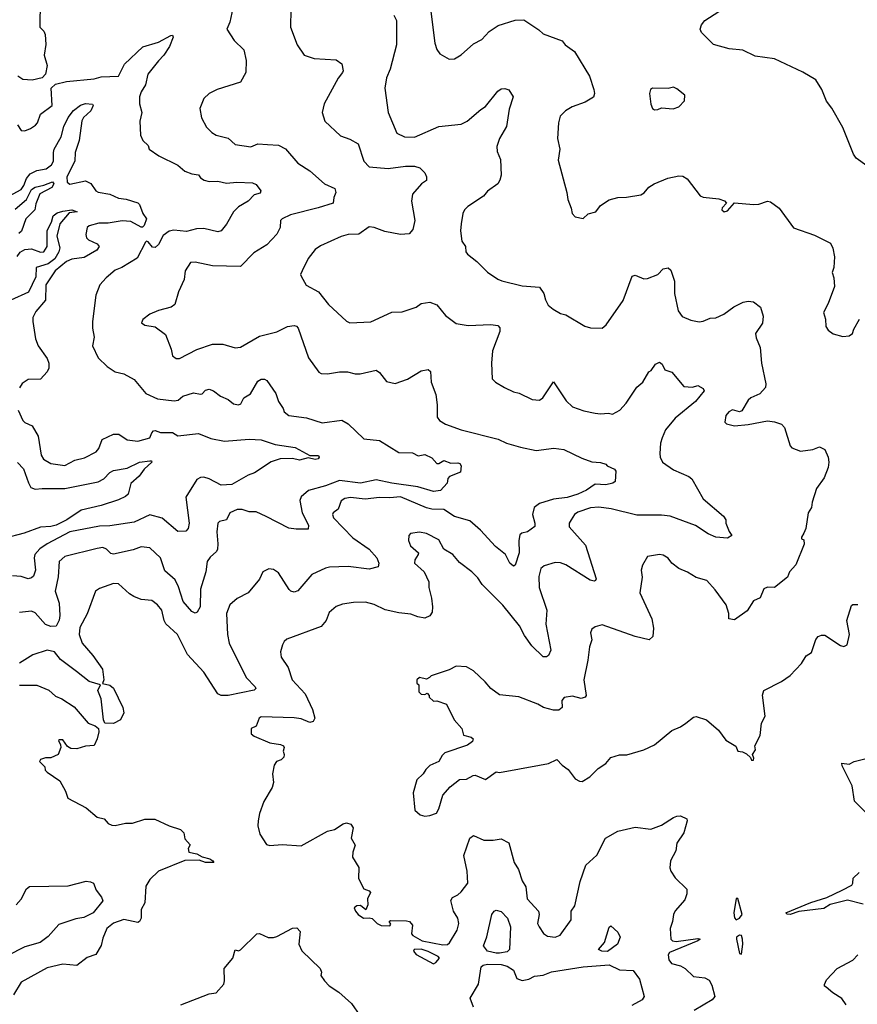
# Model space of a CAD drawing. Extents: x 1245515 to 1420776, y 606314 to 671314.
# Tile 166 of 256: x 1338376 to 1343192, y 635230 to 640889. Entities that reach past the tile are written whole.
import ezdxf

# ---------------------------------------------------------------- set-up
doc = ezdxf.new("R2010")
doc.units = 0

msp = doc.modelspace()

# ---------------------------------------------------------------- linework, layer by layer
at = {"layer": '0CON10XD'}
for points in [[(1338427.5, 641265), (1338453.6, 641183.6), (1338490.8, 641125), (1338503.3, 641085), (1338523.3, 641055), (1338523.3, 641035), (1338504.2, 640995.8), (1338492.9, 640915), (1338491.2, 640845), (1338515, 640822.5), (1338523.6, 640803.6), (1338526.4, 640746.4), (1338516.2, 640685), (1338534, 640625), (1338523.8, 640575), (1338505, 640554), (1338447.9, 640542.1), (1338395, 640545.8), (1338365, 640563.3)], [(1339601.9, 640955), (1339584.2, 640875), (1339567.5, 640835), (1339609.7, 640769.7), (1339664.5, 640715), (1339679.1, 640655), (1339675.8, 640585), (1339645, 640530), (1339512.1, 640487.9), (1339465.6, 640464.4), (1339434.4, 640435.6), (1339411.2, 640378.8), (1339420.8, 640325), (1339450.4, 640270.4), (1339480.1, 640240.1), (1339505, 640224.4), (1339575, 640207.9), (1339615, 640170.8), (1339705, 640157.1), (1339745.6, 640175.6), (1339800.7, 640170.7), (1339865, 640167.1), (1339905, 640147.1), (1339975.8, 640065), (1340045, 640020.6), (1340128.8, 639945), (1340187.8, 639917.8), (1340194.3, 639895), (1340182.5, 639867.5), (1340178, 639835), (1340092.7, 639807.3), (1339932.3, 639767.7), (1339886, 639745), (1339875.8, 639735), (1339874, 639695), (1339855, 639656.2), (1339796.2, 639593.8), (1339722.1, 639547.9), (1339645, 639470.8), (1339485, 639473.1), (1339385, 639496), (1339357.7, 639492.3), (1339327.5, 639445), (1339322.5, 639395), (1339288.9, 639325), (1339268.2, 639251.8), (1339246.2, 639236.2), (1339175, 639216.9), (1339124.3, 639195.7), (1339083.3, 639165), (1339077, 639147), (1339095, 639133.3), (1339155, 639123.8), (1339215, 639078.8), (1339247.5, 638995), (1339255, 638957.5), (1339275, 638942), (1339295, 638942), (1339395, 638992.9), (1339485, 639024.4), (1339545, 639024.3), (1339615, 639002), (1339645, 639006), (1339755, 639069.4), (1339855, 639095.6), (1339915, 639125.5), (1339955, 639131.9), (1339967.4, 639127.4), (1339976.9, 639115), (1340035.8, 638945.8), (1340095, 638863.3), (1340110, 638855), (1340145, 638852.5), (1340215, 638865.7), (1340260, 638865), (1340305, 638852.5), (1340334, 638854), (1340425, 638874), (1340445, 638861.2), (1340485, 638810), (1340535, 638798), (1340605, 638822.5), (1340685, 638871.4), (1340725, 638878.8), (1340737.3, 638867.3), (1340741.4, 638805), (1340768.8, 638735), (1340777.1, 638675), (1340775.7, 638605), (1340790, 638585), (1340824.5, 638564.5), (1340915, 638531.9), (1341126.9, 638476.9), (1341175.4, 638455.4), (1341255, 638431.5), (1341345, 638413.6), (1341446.4, 638426.4), (1341505, 638418.6), (1341608, 638368), (1341665, 638347.5), (1341715, 638343.8), (1341745, 638333.8), (1341754.4, 638324.4), (1341796, 638306), (1341804.1, 638294.1), (1341798.8, 638235), (1341786.2, 638225), (1341745.2, 638214.8), (1341685, 638219.3), (1341635, 638185.2), (1341585, 638162.2), (1341522.8, 638142.8), (1341445, 638133.1), (1341365, 638107.2), (1341334.3, 638085.7), (1341323.8, 638045), (1341338.1, 637995), (1341338, 637975), (1341295.5, 637944.5), (1341263.1, 637936.9), (1341252.4, 637927.6), (1341245.4, 637894.6), (1341248.2, 637825), (1341225, 637753.3), (1341215, 637748), (1341194.4, 637765), (1341169.2, 637815), (1341111.5, 637861.5), (1341025, 637955.6), (1340965, 638008.5), (1340875, 638032.5), (1340815, 638072.8), (1340745, 638075.2), (1340715, 638083.9), (1340565, 638146.3), (1340505, 638140), (1340445, 638142.8), (1340362.1, 638132.1), (1340278.3, 638141.7), (1340245, 638137.5), (1340225, 638123.8), (1340208, 638075), (1340178, 638055), (1340174.4, 638045), (1340179.4, 638025), (1340291.5, 637911.5), (1340385, 637846), (1340428.8, 637795), (1340440, 637765), (1340436.6, 637743.4), (1340385, 637730.5), (1340265, 637745.5), (1340157, 637743), (1340135, 637737.1), (1340055, 637700.6), (1339975, 637606.7), (1339955, 637598.8), (1339935, 637604), (1339925, 637613.8), (1339865, 637710), (1339835, 637728.8), (1339807.7, 637732.3), (1339773.8, 637715), (1339755, 637673.3), (1339689.2, 637595), (1339627.4, 637562.6), (1339585, 637525.8), (1339564.6, 637475), (1339570, 637355), (1339579.6, 637305), (1339678.9, 637108.9), (1339729.2, 637055), (1339733.8, 637045), (1339724.1, 637035.9), (1339575.3, 637005.3), (1339535, 637004.5), (1339515.7, 637015), (1339435, 637138.1), (1339340.9, 637240.9), (1339283.3, 637355), (1339216.9, 637416.9), (1339206.9, 637435), (1339194.3, 637494.3), (1339167.5, 637525), (1339135, 637550.6), (1339075, 637556.7), (1339033.3, 637573.3), (1339008.3, 637588.3), (1338945, 637646), (1338915, 637648.8), (1338835, 637620), (1338812, 637605), (1338765, 637474.2), (1338721.8, 637395), (1338718.6, 637355), (1338735, 637305.5), (1338797.1, 637235), (1338851.5, 637155), (1338860, 637095), (1338853, 637073), (1338895, 637063.1), (1338915, 637047.1), (1338970, 636935), (1338975.6, 636905), (1338955, 636863.8), (1338916.4, 636843.6), (1338865, 636846.2), (1338857.1, 636865), (1338845.4, 636985), (1338826.1, 637033.9), (1338840, 637065), (1338775, 637084.5), (1338702.8, 637142.8), (1338610.9, 637210.9), (1338575.7, 637255.7), (1338535, 637264.7), (1338452.3, 637237.7), (1338375, 637190)], [(1339935, 640950), (1339933.1, 640845), (1339970.8, 640745), (1340012, 640685), (1340070, 640665), (1340195, 640657.1), (1340228.8, 640635), (1340235.8, 640595), (1340232.5, 640585), (1340207.2, 640552.8), (1340126, 640405), (1340114.2, 640355), (1340130, 640305), (1340221.3, 640221.3), (1340275, 640202.5), (1340322, 640175), (1340354.4, 640075), (1340385, 640043.3), (1340495, 640033.5), (1340595, 640047.2), (1340645, 640047.7), (1340677.1, 640037.1), (1340705, 640008.6), (1340714.4, 639985), (1340714, 639965), (1340686.2, 639945), (1340634.2, 639885.8), (1340628.9, 639845), (1340647.1, 639735), (1340637.2, 639682.8), (1340615, 639658.1), (1340565, 639654.5), (1340475, 639670.9), (1340415, 639693.9), (1340385, 639697.7), (1340325, 639655.6), (1340265, 639654.3), (1340225, 639642.9), (1340105, 639588.6), (1340075, 639568), (1340034.6, 639515.4), (1340000.8, 639445), (1339991.2, 639425), (1339993.8, 639415), (1340023.4, 639363.4), (1340094, 639325), (1340151.1, 639251.1), (1340255.7, 639155.7), (1340275, 639145.8), (1340395, 639152.9), (1340515, 639208.6), (1340575, 639210), (1340655, 639236.2), (1340685, 639258), (1340734.3, 639265.7), (1340775, 639250), (1340825, 639188), (1340885, 639142.5), (1340955, 639131.9), (1341085, 639136.7), (1341125, 639130.8), (1341137.3, 639117.3), (1341135.7, 639095.7), (1341094.3, 638985), (1341089.2, 638915), (1341092.5, 638825), (1341112.5, 638805), (1341162.5, 638775), (1341215, 638750), (1341247, 638743), (1341322.5, 638705), (1341365, 638702.9), (1341384.3, 638715.7), (1341445, 638806.7), (1341517.5, 638697.5), (1341554.6, 638664.6), (1341620.2, 638640.2), (1341685, 638626.9), (1341715, 638622.9), (1341762.1, 638627.9), (1341785, 638621.4), (1341826.1, 638643.9), (1341862.9, 638685), (1341923.8, 638776.2), (1341958.8, 638805), (1341993.3, 638865), (1342007.1, 638872.9), (1342031.3, 638908.7), (1342055, 638921.2), (1342069.7, 638909.7), (1342085.8, 638875.8), (1342125, 638863.8), (1342195, 638780), (1342245, 638776.7), (1342275, 638786), (1342305, 638769.2), (1342310.6, 638755), (1342260.7, 638695), (1342145, 638597.8), (1342088.5, 638531.5), (1342069.6, 638485), (1342060, 638455), (1342056.5, 638395), (1342057.8, 638375), (1342070.8, 638345), (1342135, 638301.4), (1342222.7, 638262.7), (1342239.5, 638249.5), (1342304.7, 638134.7), (1342423.3, 638035), (1342436.2, 638015), (1342436.7, 637995), (1342455, 637947.5), (1342470, 637925), (1342445, 637908), (1342378.8, 637915), (1342335, 637933.2), (1342260.8, 637980.7), (1342115, 638034.7), (1342065, 638041.1), (1341925, 638041.6), (1341776.9, 638076.9), (1341705, 638086.8), (1341657.7, 638082.3), (1341585, 638058.1), (1341565.8, 638045), (1341545.7, 638015), (1341535.6, 637995), (1341535, 637974), (1341628.3, 637868.3), (1341690, 637675), (1341686.7, 637665), (1341678.1, 637661.9), (1341655, 637666.9), (1341515, 637756.2), (1341485, 637767.9), (1341455, 637769.4), (1341390.9, 637749.1), (1341372.9, 637735), (1341361.3, 637688.7), (1341363.5, 637625), (1341407.1, 637495), (1341400.3, 637415), (1341430, 637265), (1341416.2, 637233.8), (1341405, 637226), (1341385, 637226), (1341320.5, 637290.5), (1341278.9, 637348.9), (1341248.8, 637405), (1341153.8, 637523.8), (1341035, 637643.1), (1341009.9, 637679.9), (1340975.3, 637715.3), (1340905, 637769.2), (1340865.7, 637815), (1340813.8, 637845), (1340785, 637898.8), (1340715, 637935.8), (1340675, 637942.5), (1340623.3, 637935), (1340614.3, 637925), (1340610.9, 637895), (1340622.9, 637865), (1340668, 637825), (1340667.5, 637815), (1340646.9, 637785), (1340645.8, 637765), (1340700.8, 637715), (1340728.2, 637658.2), (1340728.1, 637625), (1340744.2, 637564.2), (1340749.6, 637515), (1340746.8, 637483.2), (1340735, 637462), (1340705, 637449.4), (1340665, 637456.7), (1340625, 637472.7), (1340555, 637479.2), (1340476.4, 637496.4), (1340415, 637527.8), (1340365, 637541.9), (1340295, 637539.4), (1340231.1, 637528.9)], [(1340527.5, 640915), (1340542.9, 640885), (1340542.2, 640745), (1340505.6, 640605), (1340484.3, 640555), (1340476, 640495), (1340494.3, 640355), (1340545, 640236.2), (1340587.5, 640215), (1340645, 640212.7), (1340785, 640275.5), (1340915, 640288.6), (1340948, 640305), (1341027.1, 640372.9), (1341055, 640390), (1341125, 640478), (1341145, 640490.8), (1341165, 640494), (1341187.5, 640485), (1341212.5, 640445), (1341191.1, 640375), (1341174.4, 640275), (1341134.3, 640205), (1341120.2, 640159.8), (1341121.4, 640131.4), (1341140, 640085), (1341144.3, 639995), (1341136.1, 639966.1), (1341124.4, 639945.6), (1341065, 639903.3), (1341043.3, 639875), (1340952.5, 639815), (1340934.3, 639795), (1340924.3, 639775), (1340914.2, 639715), (1340911.2, 639675), (1340918.8, 639615), (1340938.8, 639585), (1340941.2, 639555), (1340951.2, 639541.2), (1341005, 639499.2), (1341065, 639437.5), (1341125, 639397.5), (1341148.7, 639388.7), (1341265, 639359.5), (1341365, 639351.1), (1341390, 639315), (1341399.2, 639279.2), (1341415, 639247.5), (1341442.5, 639225), (1341485, 639200), (1341515, 639193.3), (1341625, 639126.7), (1341657, 639117), (1341725, 639116.7), (1341747.5, 639135), (1341845.7, 639274.3), (1341896.7, 639415), (1341915, 639420), (1341965, 639400), (1341985, 639400.8), (1342045.7, 639424.3), (1342075, 639456.2), (1342105, 639463.3), (1342119.5, 639449.5), (1342140, 639385), (1342141.4, 639315), (1342161.2, 639215), (1342185, 639183.3), (1342235, 639162), (1342282.7, 639152.7), (1342305, 639156), (1342345, 639172.5), (1342377.5, 639175), (1342425, 639196.9), (1342482.4, 639237.6), (1342534.5, 639265.5), (1342565, 639270.8), (1342595, 639268), (1342635, 639236.7), (1342651.2, 639185), (1342645.8, 639145), (1342606, 639085), (1342609.4, 639059.4), (1342633.1, 639005), (1342641.5, 638915), (1342665.6, 638795), (1342663.3, 638775), (1342632.2, 638737.8), (1342580, 638715), (1342565, 638702.5), (1342528.5, 638641.5), (1342514.3, 638635.7), (1342475, 638645.5), (1342453.3, 638635), (1342436.1, 638613.9), (1342430, 638575), (1342440, 638565), (1342485, 638553.8), (1342565, 638562), (1342675, 638584), (1342715, 638578), (1342755, 638564), (1342772.5, 638545), (1342805, 638440), (1342815, 638427.5), (1342865, 638408), (1342935, 638418.8), (1342975, 638433.3), (1343005, 638417.5), (1343023.3, 638375), (1343028.8, 638345), (1343024, 638315), (1343001.2, 638255), (1342957.5, 638195), (1342931.4, 638115), (1342928.8, 638085), (1342910, 638055), (1342895.7, 637964.3), (1342885, 637937.5), (1342870, 637915), (1342870, 637905), (1342885, 637900), (1342886, 637875), (1342838.6, 637755), (1342802.5, 637715), (1342790, 637685), (1342715.7, 637624.3), (1342675, 637627.5), (1342655, 637616.7), (1342633.9, 637566.1), (1342595, 637548), (1342558.7, 637491.3), (1342485, 637438.8), (1342452.5, 637445), (1342452.5, 637475), (1342438, 637525), (1342375, 637612), (1342326.2, 637666.2), (1342265, 637682), (1342215, 637714), (1342165, 637733.8), (1342125.8, 637765.8), (1342105, 637793.3), (1342075, 637812), (1342055, 637815.8), (1341985, 637803.3), (1341956.1, 637753.9), (1341948.8, 637725), (1341954, 637685), (1341940.6, 637595), (1342010, 637445), (1342020.9, 637390.9), (1342015.9, 637344.1), (1341995, 637323.8), (1341915, 637343.3), (1341725, 637411.2), (1341685, 637400), (1341665, 637386.7), (1341658, 637365), (1341665.8, 637325), (1341652, 637285), (1341643, 637207), (1341619.4, 637095), (1341632.2, 637005), (1341626.9, 636995), (1341605, 636988.1), (1341555, 637001.1), (1341506.9, 636993.1), (1341492.6, 636975), (1341495.2, 636934.8), (1341475, 636920.3), (1341445, 636920.6), (1341387.5, 636935), (1341355, 636953.8), (1341245, 636997.5), (1341135, 637008.8), (1341084.3, 637044.3), (1341053, 637083), (1340985.8, 637145.8), (1340945, 637170), (1340885, 637174), (1340845, 637151.2), (1340742.7, 637117.3), (1340731.7, 637108.3), (1340715, 637097.5), (1340675, 637107.5), (1340660, 637095), (1340660, 637075), (1340670, 637065), (1340670, 637025), (1340685, 637012.5), (1340705, 637010), (1340718.3, 637018.3), (1340730, 637005), (1340730, 636995), (1340755, 636972.5), (1340775, 636973.3), (1340830, 636955), (1340874.2, 636864.2), (1340917.5, 636815), (1340926.8, 636776.8), (1340972.5, 636765), (1340982.5, 636755), (1340979.3, 636740.7), (1340951.2, 636718.8), (1340821.2, 636675), (1340805, 636660), (1340785.5, 636624.5), (1340735, 636602.5), (1340710.7, 636579.3), (1340696.4, 636553.6), (1340659.3, 636520.7), (1340638, 636445), (1340647.5, 636345), (1340678.3, 636318.3), (1340705, 636311.2), (1340735, 636314)], [(1340739.4, 640935), (1340763.2, 640753.2), (1340775, 640717.5), (1340792.3, 640692.3), (1340845, 640661.2), (1340875.8, 640664.2), (1340915, 640686.7), (1340985, 640750), (1341033.3, 640775), (1341075, 640820), (1341127.5, 640855), (1341225, 640885.8), (1341275, 640887.5), (1341360.5, 640830.5), (1341385, 640806.7), (1341495, 640767.1), (1341512, 640745), (1341565.4, 640705.4), (1341651.2, 640565), (1341676.6, 640486.6), (1341680, 640465), (1341675, 640443.1), (1341627.5, 640415), (1341552.2, 640387.8), (1341514.2, 640365), (1341484, 640335), (1341474, 640295), (1341468.8, 640205), (1341482, 640145), (1341471.7, 640081.7), (1341522, 639895), (1341526.7, 639855), (1341547.5, 639805), (1341552.5, 639775), (1341570, 639755), (1341615, 639746.7), (1341645, 639773.3), (1341687.5, 639785), (1341715, 639820), (1341765, 639853.8), (1341815, 639867.5), (1341865, 639868.8), (1341947, 639883), (1341966.6, 639893.4), (1341993.1, 639926.9), (1342024.4, 639945.6), (1342102.6, 639977.4), (1342165, 639992), (1342188.8, 639988.8), (1342213.3, 639975), (1342287.3, 639877.3), (1342305, 639868), (1342395, 639860), (1342428.3, 639848.3), (1342440, 639835), (1342415, 639807.5), (1342412.5, 639795), (1342426.1, 639783.9), (1342445, 639790), (1342485, 639836.2), (1342595, 639826.2), (1342625, 639828.8), (1342675, 639845.8), (1342692.3, 639842.3), (1342742.5, 639805), (1342825, 639692.5), (1342945, 639650.8), (1343036.7, 639605), (1343051.2, 639575), (1343061.2, 639525), (1343056.1, 639463.9), (1343046.7, 639435), (1343056.2, 639405), (1343061.2, 639355), (1343025, 639257.5), (1342996.7, 639205), (1343008.3, 639168.3), (1343010, 639125), (1343023.3, 639105), (1343052.3, 639082.3), (1343108.3, 639068.3)], [(1343294.3, 640014.3), (1343185, 640093.8), (1343168.8, 640115), (1343108.3, 640268.3), (1343045, 640380), (1343015, 640421.2), (1342987.7, 640487.7), (1342952.4, 640542.4), (1342877.6, 640587.6), (1342715, 640664.2), (1342605, 640680), (1342534.1, 640714.1), (1342455, 640720.6), (1342365, 640746), (1342295.7, 640815.7), (1342287.5, 640835), (1342295, 640860), (1342315, 640884), (1342395, 640935.7)], [(1338363.9, 640283.9), (1338385, 640252.5), (1338405, 640250), (1338437.5, 640262.5), (1338467, 640283), (1338478, 640295), (1338496.7, 640345), (1338563.3, 640395), (1338557.5, 640495), (1338581.7, 640518.3), (1338645, 640532.9), (1338805, 640548.8), (1338845, 640560.3), (1338945, 640563.8), (1338977.8, 640632.2), (1339085, 640733.6), (1339175, 640760.5), (1339245, 640798), (1339255, 640800), (1339258, 640788), (1339237.5, 640735), (1339204.5, 640685), (1339175, 640653.1), (1339112.3, 640575), (1339100.4, 640515), (1339073.8, 640475), (1339065.5, 640445), (1339065.5, 640405.5), (1339077.5, 640355), (1339067.1, 640305), (1339071.5, 640225), (1339083.3, 640195), (1339115.7, 640165), (1339120, 640145), (1339176.6, 640106.6), (1339285, 640052.5), (1339325, 640018.8), (1339365, 640003.3), (1339405, 639997.5), (1339415, 639980), (1339436.7, 639966.7), (1339465, 639959.2), (1339515, 639960.6), (1339565, 639949.2), (1339625, 639955.3), (1339715, 639951.1), (1339735, 639940.8), (1339762, 639905), (1339758.3, 639891.7), (1339725, 639881.8), (1339690.4, 639845), (1339635, 639813.6), (1339604.7, 639785.3), (1339565.7, 639714.3), (1339535, 639675.6), (1339515, 639669.5), (1339435, 639688.7), (1339393.6, 639686.4), (1339335, 639672.1), (1339261.7, 639678.3), (1339235, 639673.3), (1339201.4, 639648.6), (1339175, 639596), (1339155, 639578.8), (1339140.5, 639580.5), (1339115, 639612.2), (1339105, 639615.5), (1339099.2, 639610.8), (1339052.5, 639517.5), (1338962.5, 639465), (1338925, 639450), (1338872.5, 639405), (1338837.1, 639365), (1338814.5, 639305), (1338795.6, 639155), (1338794.3, 639115), (1338804.5, 639064.5), (1338795.6, 639015), (1338828, 638945), (1338878.8, 638895), (1338925, 638864.2), (1338975, 638852.5), (1339035, 638820.8), (1339100.7, 638740.7), (1339169.2, 638709.2), (1339265, 638697.3), (1339287.3, 638702.7), (1339314.3, 638725.7), (1339375, 638743.5), (1339415, 638735.6), (1339425, 638738.6), (1339445, 638760), (1339465, 638764.3), (1339491.2, 638755), (1339530, 638725), (1339575.3, 638705.3), (1339605, 638680), (1339635, 638674.4), (1339648.3, 638681.7), (1339664.6, 638715.4), (1339702.4, 638737.6), (1339745, 638810.8), (1339765, 638822.9), (1339782.7, 638822.7), (1339796.2, 638815), (1339849.6, 638739.6), (1339863.8, 638695), (1339891.4, 638655), (1339896, 638635), (1339923.8, 638613.8), (1340025, 638600.5), (1340115, 638570.9), (1340227.9, 638587.9), (1340265, 638565.8), (1340355, 638480), (1340445, 638469.2), (1340555, 638401.9), (1340635, 638400), (1340667.7, 638382.3), (1340705, 638390), (1340745, 638371.2), (1340775, 638337.5), (1340785, 638337.1), (1340815, 638355.7), (1340855, 638339.4), (1340895, 638342.7), (1340907.4, 638337.4), (1340914.4, 638325), (1340911.2, 638288.8), (1340847, 638263), (1340838.3, 638251.7), (1340833.3, 638225), (1340795, 638181.9), (1340755, 638177.9), (1340665, 638203.3), (1340515, 638224.4), (1340425.7, 638244.3), (1340334.8, 638225.2), (1340215, 638241), (1340135, 638210), (1340036.8, 638183.2), (1339994, 638146), (1339987.2, 638125), (1340000.4, 638055), (1340035.9, 637984.1), (1340035, 637961.2), (1339965, 637960), (1339924.2, 637965.8), (1339792.6, 638032.6), (1339735, 638060.7), (1339695, 638060.5), (1339655, 638073.3), (1339626.4, 638073.6), (1339584.4, 638055), (1339565, 638014), (1339525.7, 638004.3), (1339516, 637995), (1339508.6, 637945), (1339516.2, 637876.2), (1339513.7, 637846.3), (1339507.7, 637832.3), (1339470.9, 637799.1), (1339454.4, 637775), (1339445.6, 637715), (1339416.2, 637615), (1339413.2, 637515), (1339396.8, 637483.2), (1339385, 637477.6), (1339365, 637487.3), (1339316.6, 637545), (1339289.9, 637629.9), (1339269.6, 637669.6), (1339210.2, 637720.2), (1339185.8, 637795), (1339125, 637854.2), (1339075, 637859.5), (1339027.8, 637842.2), (1338915, 637817.1), (1338900.5, 637820.5), (1338875.8, 637845), (1338855, 637854.5), (1338821.1, 637848.9), (1338635, 637802.8), (1338603.9, 637775), (1338596.7, 637686.7), (1338580.7, 637605), (1338602.3, 637535), (1338606.9, 637465), (1338602.2, 637437.8), (1338585, 637403.8), (1338555, 637401.9), (1338525, 637412.5), (1338465, 637480.6), (1338445, 637489.6), (1338375, 637482.1)], [(1342025, 640371.2), (1342045, 640373.3), (1342065, 640382.5), (1342133, 640377), (1342165, 640387.5), (1342198.3, 640421.7), (1342200, 640455), (1342155, 640491.2), (1342135, 640500), (1342105, 640493.8), (1342014.3, 640495.7), (1342003.3, 640486.7), (1341996.9, 640465), (1342005, 640402.5), (1342015, 640378.8), (1342025, 640371.2)], [(1338296, 639865), (1338385, 639913.3), (1338400.5, 639935), (1338415, 639976.2), (1338436.7, 640003.3), (1338475, 640022), (1338527.8, 640032.2), (1338559.7, 640055), (1338571.5, 640075), (1338570, 640125), (1338575.1, 640144.9), (1338614.3, 640215.7), (1338630, 640275), (1338655, 640326.1), (1338685, 640366.2), (1338725, 640397.1), (1338755, 640407.3), (1338795, 640403.3), (1338798.6, 640395), (1338785.4, 640365), (1338742.7, 640327.3), (1338732.7, 640307.3), (1338717.4, 640195), (1338695.2, 640124.8), (1338692.5, 640075), (1338647.5, 639985), (1338650, 639955), (1338665, 639944), (1338755, 639963.3), (1338785, 639946.7), (1338813.8, 639905), (1338827, 639897), (1338895, 639885.5), (1338945, 639863.5), (1338987.6, 639857.6), (1339055, 639836.7), (1339065, 639827.1), (1339084.3, 639775), (1339104.8, 639745), (1339091.2, 639705), (1339083.1, 639696.9), (1339075, 639696.3), (1339015, 639729.3), (1338965, 639733.3), (1338885, 639719.4), (1338830.5, 639719.5), (1338775.5, 639704.5), (1338764.2, 639695), (1338757.1, 639655), (1338760.6, 639635), (1338772.7, 639622.7), (1338821.4, 639601.4), (1338832.9, 639585), (1338818.9, 639565), (1338747.5, 639522.5), (1338675, 639512), (1338645, 639498.2), (1338580.4, 639445), (1338526.5, 639365), (1338525, 639277.5), (1338468.8, 639211.2), (1338452.7, 639177.3), (1338450.8, 639155), (1338466.9, 639055), (1338483.1, 639015), (1338535, 638941.2), (1338543.5, 638915), (1338543.3, 638885), (1338534.6, 638865.4), (1338495, 638822.1), (1338425, 638821.4), (1338391.3, 638798.7), (1338375, 638772.5)], [(1338350.8, 639799.1), (1338416.1, 639855), (1338445, 639913.3), (1338465, 639925.9), (1338515, 639937.4), (1338565, 639957.5), (1338573.4, 639945), (1338561.4, 639925), (1338492.9, 639887.1), (1338469.8, 639830.2), (1338462.8, 639795), (1338411.6, 639745), (1338386.5, 639673.5), (1338370.7, 639659.3)], [(1338361.6, 639528.4), (1338378.3, 639551.7), (1338405, 639568.1), (1338445, 639572.6), (1338495, 639553.1), (1338515.5, 639555), (1338533.9, 639585), (1338533.4, 639676.6), (1338559.2, 639725), (1338568.7, 639761.3), (1338592.2, 639777.8), (1338625, 639788.8), (1338675, 639796.1), (1338706, 639785), (1338661.1, 639778.9), (1338607.8, 639715), (1338589.1, 639645), (1338607.9, 639577.9), (1338601.4, 639555), (1338577.7, 639515), (1338540.7, 639485), (1338471.4, 639465), (1338469.5, 639410.5), (1338426.7, 639323.3), (1338325, 639277)], [(1343108.3, 639068.3), (1343145, 639072), (1343163.8, 639085), (1343170.9, 639109.1), (1343205, 639167.5)], [(1338366.9, 638645), (1338395, 638586), (1338405, 638574.3), (1338447.5, 638555), (1338482.5, 638495), (1338498.9, 638385), (1338512.4, 638362.4), (1338555, 638338.8), (1338635, 638326.9), (1338693.6, 638356.4), (1338749.5, 638370.5), (1338815, 638404.2), (1338830.8, 638425), (1338850, 638475), (1338915, 638505.6), (1338947, 638507), (1338995, 638474.4), (1339055, 638466.4), (1339123.6, 638486.4), (1339135.8, 638515), (1339145, 638525.7), (1339155, 638527.1), (1339185, 638516), (1339255, 638516.2), (1339286.2, 638496.2), (1339405, 638510.5), (1339475, 638481.5), (1339554.5, 638465.5), (1339695, 638478.7), (1339765, 638474.4), (1339845, 638447.1), (1339959.2, 638429.2), (1340043.3, 638383.3), (1340094, 638384), (1340097.1, 638375), (1340091.2, 638365), (1340075, 638361.1), (1340035, 638370), (1339985, 638356.2), (1339945, 638365.8), (1339873.9, 638363.9), (1339822.6, 638347.4), (1339726.3, 638283.6), (1339689.8, 638270.2), (1339595, 638217.1), (1339535, 638213.5), (1339465, 638250.6), (1339435, 638260), (1339415, 638258.1), (1339395, 638245.6), (1339332.2, 638145), (1339350, 637995), (1339345.4, 637964.6), (1339331.1, 637948.9), (1339285, 637947.5), (1339194.6, 638024.6), (1339125, 638042.8), (1339035, 638000.6), (1338895, 637979.2), (1338835, 637977.3), (1338665, 637944.8), (1338533.8, 637876.2), (1338492.8, 637847.2), (1338463.1, 637815), (1338460, 637795), (1338467.8, 637725), (1338455, 637690), (1338445, 637681.2), (1338425, 637674.3), (1338385, 637688.5), (1338335, 637692.5)], [(1338504.8, 638195.2), (1338635, 638195.2), (1338827.6, 638232.4), (1338860.3, 638249.7), (1338895, 638286.7), (1338915, 638298.2), (1338995, 638311.5), (1339065, 638346), (1339123.9, 638353.9), (1339133, 638353), (1339136.7, 638345), (1339091.2, 638305), (1339064, 638265), (1339015, 638222.5), (1338998.9, 638161.1), (1338985, 638148), (1338945, 638130), (1338845, 638096.4), (1338730.5, 638069.5), (1338647.3, 638015), (1338585, 637983.8), (1338555, 637975.5), (1338495, 637971.5), (1338402.6, 637937.4), (1338285, 637907.5)], [(1338364.1, 638344.1), (1338398.2, 638308.2), (1338426, 638226), (1338440.4, 638200.4), (1338465, 638190.4), (1338504.8, 638195.2)], [(1340231.1, 637528.9), (1340195, 637515.6), (1340155, 637482.5), (1340137.5, 637435), (1340109.5, 637400.5), (1339912.3, 637327.7), (1339896.7, 637315), (1339886.7, 637295), (1339876.2, 637255), (1339878.8, 637225), (1339920, 637165), (1339942, 637095), (1340017.5, 637015), (1340060, 636925), (1340072.5, 636875), (1340062.5, 636855), (1340045, 636848.8), (1339995, 636869.5), (1339955, 636876.4), (1339765, 636882), (1339752.5, 636875), (1339735, 636827.5), (1339707.5, 636815), (1339706.7, 636785), (1339725, 636770), (1339815, 636732.5), (1339875, 636723.3), (1339892.5, 636715), (1339897.5, 636705), (1339890, 636685), (1339897.5, 636665), (1339895, 636650), (1339880, 636635), (1339852.5, 636625), (1339840, 636605), (1339828.8, 636555), (1339835.7, 636505), (1339826.9, 636475), (1339780, 636395), (1339754.4, 636325.6), (1339746.4, 636283.6), (1339746.2, 636255), (1339757.7, 636207.7), (1339795, 636147.5), (1339815, 636142), (1339885, 636147.5), (1339995, 636140.8), (1340145, 636225.6), (1340185.6, 636234.4), (1340235, 636267.5), (1340255, 636272), (1340280, 636265), (1340293.2, 636243.2), (1340281.8, 636185), (1340305.7, 636145), (1340292.3, 636105), (1340289.5, 636075), (1340326.7, 636016.7), (1340323.2, 635953.2), (1340354.2, 635894.2), (1340385, 635882.5), (1340393, 635873), (1340376.2, 635835), (1340377.7, 635802.3), (1340366.7, 635773.3), (1340335, 635796.7), (1340315, 635796.2), (1340300, 635785), (1340306.2, 635765), (1340322, 635745), (1340353.3, 635725), (1340385, 635727.5), (1340402, 635722), (1340431.2, 635695), (1340455, 635683.5), (1340505, 635680), (1340509.3, 635689.3), (1340500, 635705), (1340508.3, 635711.7), (1340599.2, 635709.2), (1340616.7, 635705), (1340633.8, 635685), (1340628.8, 635635), (1340636, 635625), (1340689.1, 635595), (1340808.1, 635571.9), (1340836.4, 635573.6), (1340847.4, 635582.6), (1340892, 635655), (1340901.4, 635695), (1340894.4, 635725), (1340871.1, 635765), (1340854.4, 635825.6), (1340865, 635844), (1340895, 635858.1), (1340915, 635875.7), (1340951.9, 635925), (1340949.1, 635995), (1340930, 636085), (1340964.3, 636185), (1340985, 636200.8), (1341045, 636172.2), (1341097.4, 636172.6), (1341145, 636180.8), (1341188, 636158), (1341219.2, 636045), (1341243.5, 636005), (1341265, 635940), (1341286.2, 635905), (1341294.4, 635835), (1341359.2, 635765), (1341362.5, 635745), (1341353.8, 635695), (1341362, 635675), (1341387.3, 635637.3), (1341410.5, 635620.5), (1341455, 635615.7), (1341482.8, 635627.2), (1341546, 635715), (1341547.5, 635765), (1341568.1, 635795), (1341598.9, 635935), (1341630.9, 636029.1), (1341695, 636086.2), (1341744.4, 636185), (1341815, 636224.5), (1341915, 636248), (1342005, 636237.1), (1342065, 636259.2), (1342135, 636304), (1342155, 636310.8), (1342175, 636312), (1342211.2, 636295), (1342213.8, 636285), (1342194, 636215), (1342154.6, 636155.4), (1342147.6, 636112.4), (1342118, 636055), (1342114.3, 636014.3), (1342118.8, 635995), (1342145, 635957.5), (1342211.9, 635891.9), (1342212.5, 635865), (1342199.3, 635830.7), (1342145, 635766.2), (1342134.7, 635745.3), (1342130, 635705), (1342115.9, 635665.9), (1342120, 635605), (1342128.8, 635595), (1342150.9, 635590.9), (1342275, 635608), (1342287.5, 635605), (1342275, 635594.1), (1342112.5, 635527.5), (1342104.5, 635514.5), (1342108.1, 635485), (1342123.3, 635465), (1342175, 635450), (1342201.2, 635435), (1342250.2, 635390.2), (1342315, 635381.4), (1342339.1, 635369.1), (1342355, 635340), (1342371.9, 635275), (1342357.1, 635255), (1342254.2, 635195)], [(1340735, 636314), (1340771.7, 636328.3), (1340785, 636352.5), (1340809.1, 636430.9), (1340850.3, 636479.7), (1340905, 636521.2), (1340945, 636523.3), (1340982.5, 636545), (1340995, 636546), (1341055, 636522.5), (1341115, 636566.7), (1341135, 636562), (1341365, 636603.2), (1341415.7, 636614.3), (1341465, 636636), (1341495, 636604.2), (1341529.8, 636579.8), (1341570, 636525), (1341595, 636511.2), (1341609.3, 636510.7), (1341653, 636537), (1341702, 636585), (1341745, 636614), (1341775, 636647.5), (1341825, 636663.8), (1341866.8, 636663.2), (1341965, 636692), (1342025, 636720.8), (1342125, 636803.8), (1342175.7, 636824.3), (1342205, 636846.2), (1342250.3, 636879.7), (1342265, 636884.2), (1342325, 636864.2), (1342393.8, 636805), (1342435, 636747.5), (1342493, 636713), (1342504.1, 636684.1), (1342531.7, 636681.7), (1342555, 636670), (1342578.3, 636648.3), (1342583.6, 636633.6), (1342595, 636632.5), (1342597.5, 636645), (1342590, 636665), (1342607, 636693), (1342602.5, 636715), (1342633.8, 636775), (1342640, 636845), (1342662.5, 636885), (1342646.1, 637006.1), (1342655, 637033.8), (1342755.7, 637084.3), (1342805, 637120), (1342871.7, 637188.3), (1342897.3, 637232.7), (1342927.6, 637252.4), (1342953.3, 637326.7), (1342965.8, 637344.2), (1342985, 637352), (1343005, 637350.8), (1343095, 637291.9), (1343115, 637286), (1343132.5, 637295), (1343146.7, 637355), (1343132, 637435), (1343157.6, 637522.4), (1343165, 637528.1), (1343195, 637528.1)], [(1338375, 637063.5), (1338475, 637064.4), (1338543.3, 637035), (1338581.2, 637001.2), (1338618.8, 636985), (1338688.8, 636938.8), (1338770, 636845), (1338809.5, 636829.5), (1338828.8, 636815), (1338831.2, 636795), (1338822, 636755), (1338805, 636717.5), (1338755, 636713.3), (1338705, 636698.8), (1338669.3, 636699.3), (1338650.7, 636710.7), (1338625, 636750), (1338605, 636750), (1338600, 636745), (1338611.7, 636721.7), (1338612.5, 636705), (1338597.5, 636665), (1338555, 636646.7), (1338525, 636646.7), (1338495, 636637.5), (1338490, 636625), (1338520, 636595), (1338522.5, 636575), (1338533.6, 636563.6), (1338607.5, 636515), (1338640, 636455), (1338653.6, 636413.6), (1338758.3, 636358.3), (1338822.5, 636305), (1338862.5, 636295), (1338885, 636268.8), (1338905, 636259.2), (1338925, 636257.5), (1338985, 636271.4), (1339025, 636271.4), (1339095, 636294), (1339153.9, 636293.9), (1339235, 636256.2), (1339300, 636235), (1339320, 636215), (1339325, 636180), (1339357, 636147), (1339343.8, 636125), (1339348.6, 636105), (1339395, 636094.6), (1339425, 636076.9), (1339470, 636065), (1339487.5, 636055), (1339492.5, 636045), (1339445, 636044.7), (1339408.8, 636058.8), (1339325, 636055.9), (1339175, 635994.4), (1339125, 635947.1), (1339101.7, 635908.3), (1339096.2, 635813.8), (1339074.6, 635775.4), (1339075.5, 635725), (1339065.3, 635704.7), (1339055, 635700), (1338975, 635716.2), (1338915, 635695.6), (1338878.1, 635665), (1338855, 635610), (1338845, 635566.7), (1338813.8, 635515), (1338765, 635499.2), (1338705, 635452.2), (1338625, 635459.6), (1338535, 635440), (1338385, 635357.5), (1338340.8, 635285)], [(1343236.2, 636335), (1343175, 636396.7), (1343162.9, 636485), (1343105, 636601.2), (1343103.3, 636615), (1343145, 636609.2), (1343174.5, 636625.5), (1343235, 636640.4)], [(1343225, 635805.8), (1343135, 635827.5), (1343035, 635804.1), (1342999.3, 635780.7), (1342855, 635763.2), (1342805, 635746.3), (1342787.9, 635747.9), (1342780.6, 635755), (1342925, 635814.6), (1343016, 635844), (1343105.1, 635884.9), (1343160, 635915), (1343166.7, 635925), (1343167.5, 635955), (1343202.7, 635987.3)], [(1338355, 635801.1), (1338385, 635834.4), (1338415, 635894.2), (1338433.2, 635906.8), (1338655, 635911.1), (1338757.7, 635937.7), (1338784.1, 635934.1), (1338800, 635925), (1338816, 635886), (1338846.2, 635845), (1338853.8, 635825), (1338797.8, 635755), (1338745, 635728), (1338699.8, 635720.2), (1338602, 635688), (1338539.7, 635620.3), (1338494.8, 635585.2), (1338405, 635559.6), (1338305, 635507.6)], [(1342495, 635715.5), (1342515, 635724.2), (1342529.2, 635745), (1342505, 635837.5), (1342495, 635837.5), (1342482.3, 635755), (1342485, 635727.5), (1342495, 635715.5)], [(1341115, 635522.7), (1341065.4, 635535), (1341043.1, 635565), (1341062.7, 635617.3), (1341090, 635745), (1341103.1, 635765), (1341115, 635770), (1341143.6, 635763.6), (1341180.8, 635725), (1341197.8, 635675), (1341192.5, 635545), (1341179.2, 635530.8), (1341135, 635523.6), (1341115, 635522.7)], [(1339303.1, 635226.9), (1339465, 635290.8), (1339505, 635296), (1339548.9, 635345), (1339554.4, 635365), (1339552.5, 635435), (1339602, 635495), (1339615, 635542.5), (1339635, 635536.7), (1339645, 635543.3), (1339740, 635635), (1339755, 635636.7), (1339805, 635614), (1339835, 635614.3), (1339855, 635619.4), (1339945, 635667.1), (1339968.8, 635668.8), (1339988.1, 635648.1), (1339981.8, 635575), (1339997.6, 635537.6), (1340104.2, 635435), (1340111.2, 635415), (1340107.5, 635395), (1340128.8, 635365), (1340155.8, 635335), (1340210.2, 635300.2), (1340284.3, 635235), (1340332, 635165)], [(1341755, 635532.6), (1341723.3, 635535), (1341704.2, 635545), (1341738.1, 635585), (1341765, 635672.5), (1341775, 635680), (1341814.1, 635644.1), (1341828.8, 635615), (1341812.2, 635575), (1341755, 635532.6)], [(1342525, 635517.5), (1342534.3, 635575), (1342532.5, 635605), (1342525, 635624.3), (1342515, 635626.1), (1342496.7, 635615), (1342496.7, 635605), (1342515, 635522.5), (1342525, 635517.5)], [(1340755, 635463.1), (1340769.5, 635470.5), (1340790, 635495), (1340782.5, 635505), (1340725, 635534), (1340685, 635546.2), (1340643.8, 635545), (1340640.8, 635535), (1340656, 635515), (1340755, 635463.1)], [(1343127.3, 635227.3), (1343103.2, 635263.2), (1343050, 635295), (1343011.7, 635328.3), (1343003.8, 635333.8), (1343003.8, 635343.8), (1343015, 635371.2), (1343075, 635436.2), (1343165, 635482.5), (1343195, 635514.2)], [(1340985, 635212.5), (1340966.4, 635265), (1341013.8, 635345), (1341030, 635445), (1341040.5, 635455), (1341065, 635460), (1341145, 635458.1), (1341178.9, 635448.9), (1341215.4, 635425), (1341235, 635378.9), (1341265, 635367.3), (1341304, 635375), (1341335, 635390.8), (1341385, 635397.5), (1341434, 635416), (1341614.7, 635445.3), (1341765, 635456.8), (1341825, 635427.3), (1341903.2, 635423.2), (1341938.9, 635375), (1341965.8, 635275), (1341954.5, 635255.5), (1341895, 635221.9)]]:
    msp.add_lwpolyline(points, dxfattribs=at)

doc.saveas('drawing.dxf')
